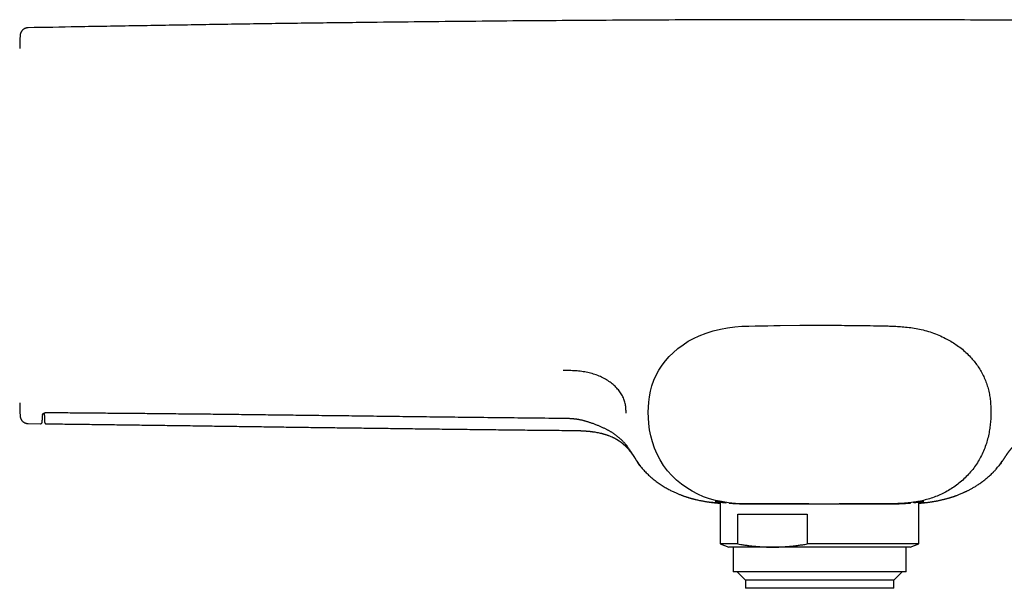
# Model space of a CAD drawing. Header units: millimetres. Extents: x 8 to 811, y 12 to 394.
# Tile 8 of 22: x 319 to 438, y 322 to 391. Entities that reach past the tile are written whole.
import ezdxf

# ---------------------------------------------------------------- set-up
doc = ezdxf.new("R2010")
doc.units = ezdxf.units.MM

msp = doc.modelspace()

# ---------------------------------------------------------------- linework, layer by layer
at = {"color": 7, "linetype": 'Continuous', "lineweight": 30}
for p, q in [((319.81, 389.87), (319.81, 389.87)), ((321.56, 342.94), (321.55, 342.81)), ((321.76, 343.12), (321.78, 342.63)), ((319.82, 341.84), (321.31, 341.82)), ((319.82, 341.84), (319.82, 341.84)), ((321.31, 341.82), (321.31, 341.82)), ((321.85, 342.65), (321.85, 342.77)), ((322.01, 341.81), (322.01, 341.81)), ((438.03, 337.28), (438.03, 337.28)), ((403.81, 332.32), (403.81, 327.23)), ((404.9, 332.2), (404.93, 332.19)), ((426.87, 332.2), (426.93, 332.21)), ((427.91, 327.23), (427.91, 332.32)), ((405.94, 330.85), (414.34, 330.85)), ((405.94, 327.23), (405.94, 330.85)), ((414.34, 330.85), (414.34, 327.23)), ((403.81, 327.23), (404.86, 326.85)), ((405.94, 327.23), (403.81, 327.23)), ((410.14, 326.85), (404.86, 326.85)), ((405.36, 326.85), (405.36, 323.85)), ((426.86, 326.85), (410.14, 326.85)), ((427.91, 327.23), (414.34, 327.23)), ((426.36, 323.85), (426.36, 326.85)), ((426.86, 326.85), (427.91, 327.23)), ((426.36, 323.85), (405.36, 323.85)), ((405.86, 323.85), (406.86, 322.85)), ((424.86, 322.85), (425.86, 323.85)), ((406.86, 322.85), (406.86, 321.85)), ((424.86, 322.85), (406.86, 322.85)), ((424.86, 321.85), (424.86, 322.85)), ((424.86, 321.85), (406.86, 321.85))]:
    msp.add_line(p, q, dxfattribs=at)
at = {"color": 7, "linetype": 'Continuous', "lineweight": 30, "flags": 128}
msp.add_lwpolyline([(414.56, 332.1), (413.55, 332.1), (411.46, 332.11), (409.39, 332.1), (408.69, 332.1), (407.97, 332.1), (407.23, 332.11), (406.47, 332.12), (405.67, 332.16), (404.82, 332.24), (403.94, 332.37), (403.22, 332.52), (402.5, 332.72), (401.79, 332.97), (401.08, 333.27), (400.4, 333.63), (399.73, 334.03), (399.1, 334.48), (398.5, 334.98), (397.93, 335.53), (397.41, 336.12), (396.93, 336.76), (396.51, 337.43), (396.13, 338.14), (395.82, 338.87), (395.57, 339.61), (395.37, 340.35), (395.23, 341.1), (395.14, 341.83), (395.09, 342.54), (395.07, 343.23), (395.08, 343.82), (395.12, 344.44), (395.2, 345.09), (395.33, 345.76), (395.51, 346.43), (395.75, 347.09), (396.03, 347.73), (396.36, 348.34), (396.74, 348.92), (397.15, 349.46), (397.59, 349.97), (398.07, 350.44), (398.67, 350.95), (399.29, 351.41), (399.92, 351.82), (400.57, 352.17), (401.23, 352.49), (402.08, 352.83), (402.94, 353.1), (403.82, 353.31), (404.67, 353.46), (405.57, 353.57), (406.44, 353.64), (407.26, 353.67), (408.05, 353.69), (408.81, 353.71), (409.57, 353.72), (410.32, 353.73), (411.08, 353.74), (413.47, 353.77), (415.86, 353.77), (415.86, 353.77)], dxfattribs=at)
at = {"color": 7, "linetype": 'Continuous', "lineweight": 30}
for start, end in [(178.34928, 178.45961), (181.54039, 181.65019)]:
    msp.add_arc((1118.5, 365.85), 800, start, end, dxfattribs=at)
for points, knots in [([(511.91, 389.87), (509.7, 389.91), (504.9, 390), (497.51, 390.13), (489.73, 390.25), (481.96, 390.36), (474.18, 390.47), (466.4, 390.56), (459.18, 390.63), (452.52, 390.69), (446.41, 390.74), (440.3, 390.78), (434.19, 390.81), (428.08, 390.83), (421.97, 390.85), (415.86, 390.85), (409.76, 390.85), (403.66, 390.83), (397.57, 390.81), (391.47, 390.78), (385.41, 390.74), (379.39, 390.7), (373.4, 390.64), (367.41, 390.58), (361.04, 390.51), (354.3, 390.43), (347.17, 390.33), (340.04, 390.22), (332.91, 390.1), (326.17, 389.99), (321.8, 389.9), (319.81, 389.87)], [0, 0, 0, 0, 0.0344797, 0.0749634, 0.1154466, 0.1559292, 0.1964112, 0.2368927, 0.2773736, 0.3091796, 0.3409853, 0.3727907, 0.4045958, 0.4364007, 0.4682054, 0.50001, 0.5317451, 0.5634804, 0.5952159, 0.6269516, 0.6586876, 0.6898572, 0.7210271, 0.7521974, 0.7833679, 0.8204762, 0.8575849, 0.8946941, 0.9318037, 0.9689139, 1, 1, 1, 1]), ([(319.81, 389.87), (319.81, 389.87), (319.79, 389.87), (319.75, 389.86), (319.69, 389.86), (319.64, 389.85), (319.59, 389.84), (319.54, 389.82), (319.49, 389.81), (319.44, 389.79), (319.39, 389.77), (319.35, 389.74), (319.3, 389.72), (319.26, 389.69), (319.22, 389.66), (319.18, 389.63), (319.14, 389.6), (319.11, 389.56), (319.08, 389.53), (319.05, 389.49), (319.02, 389.45), (318.99, 389.41), (318.97, 389.37), (318.94, 389.33), (318.92, 389.29), (318.91, 389.25), (318.89, 389.21), (318.88, 389.17), (318.87, 389.13), (318.86, 389.09), (318.85, 389.05), (318.84, 389.02), (318.84, 388.99), (318.83, 388.96), (318.83, 388.93), (318.83, 388.91), (318.83, 388.9), (318.83, 388.9), (318.83, 388.9)], [0, 0, 0, 0, 0.00878, 0.044003, 0.079024, 0.113845, 0.148468, 0.182894, 0.217121, 0.251147, 0.284971, 0.318587, 0.35199, 0.385173, 0.418128, 0.450845, 0.483311, 0.515514, 0.547435, 0.579056, 0.610353, 0.641298, 0.671859, 0.701996, 0.731662, 0.7608, 0.78934, 0.817195, 0.844259, 0.870395, 0.895431, 0.919138, 0.941204, 0.961141, 0.977973, 0.990118, 0.997981, 1, 1, 1, 1]), ([(415.86, 353.77), (415.96, 353.77), (417.1, 353.77), (419.28, 353.76), (421.6, 353.73), (423.11, 353.71), (423.82, 353.69), (424.55, 353.67), (425.31, 353.64), (426.1, 353.58), (426.93, 353.49), (427.78, 353.35), (428.64, 353.15), (429.49, 352.89), (430.33, 352.57), (431.1, 352.21), (431.79, 351.83), (432.42, 351.43), (433.04, 350.98), (433.63, 350.47), (434.15, 349.95), (434.61, 349.41), (435.02, 348.87), (435.39, 348.3), (435.71, 347.69), (435.99, 347.07), (436.22, 346.42), (436.4, 345.76), (436.53, 345.09), (436.6, 344.45), (436.64, 343.84), (436.65, 343.26), (436.64, 342.64), (436.6, 341.98), (436.52, 341.26), (436.39, 340.53), (436.21, 339.79), (435.98, 339.05), (435.68, 338.31), (435.32, 337.6), (434.91, 336.92), (434.45, 336.28), (433.93, 335.68), (433.38, 335.12), (432.78, 334.6), (432.15, 334.13), (431.5, 333.72), (430.82, 333.35), (430.12, 333.04), (429.4, 332.77), (428.67, 332.56), (427.95, 332.4), (427.19, 332.27), (426.4, 332.18), (425.57, 332.13), (424.78, 332.11), (424.03, 332.1), (423.09, 332.1), (421.94, 332.1), (420.24, 332.1), (419, 332.1), (418.22, 332.1)], [0, 0, 0, 0, 0.0057404, 0.0664165, 0.1269994, 0.1406765, 0.1544318, 0.1685161, 0.1832069, 0.1986493, 0.2148949, 0.2317086, 0.2487452, 0.2660203, 0.2834943, 0.3011159, 0.3153227, 0.3297716, 0.344595, 0.3596575, 0.3748503, 0.3876894, 0.4008248, 0.4141669, 0.4274579, 0.4407038, 0.4539914, 0.4674386, 0.4807302, 0.4931824, 0.5050345, 0.5163955, 0.5271811, 0.5408892, 0.5548037, 0.5692228, 0.5839708, 0.5992211, 0.6146524, 0.6300843, 0.6454826, 0.66084, 0.6761779, 0.691508, 0.7067901, 0.721967, 0.7370291, 0.7520124, 0.7669395, 0.7817984, 0.796533, 0.8108983, 0.8247234, 0.8414444, 0.8574967, 0.8728004, 0.8873368, 0.9011748, 0.9277815, 0.9545146, 1, 1, 1, 1]), ([(392.39, 343.1), (392.38, 343.28), (392.36, 343.63), (392.3, 344.16), (392.16, 344.69), (391.94, 345.2), (391.64, 345.69), (391.26, 346.15), (390.82, 346.58), (390.3, 346.97), (389.73, 347.32), (389.1, 347.62), (388.43, 347.86), (387.72, 348.04), (386.99, 348.17), (386.24, 348.24), (385.49, 348.27), (384.98, 348.27), (384.73, 348.27)], [0, 0, 0, 0, 0.062527, 0.125038, 0.187546, 0.250024, 0.312504, 0.375007, 0.437508, 0.500002, 0.5625, 0.624983, 0.687473, 0.749958, 0.812431, 0.874954, 0.93746, 1, 1, 1, 1]), ([(321.56, 342.93), (321.56, 342.93), (321.56, 342.94), (321.56, 342.94), (321.56, 342.95), (321.56, 342.95), (321.57, 342.96), (321.57, 342.97), (321.58, 342.99), (321.59, 343), (321.6, 343.01), (321.61, 343.02), (321.62, 343.03), (321.64, 343.05), (321.66, 343.06), (321.68, 343.08), (321.7, 343.09), (321.72, 343.1), (321.74, 343.11), (321.77, 343.12), (321.79, 343.14), (321.82, 343.15), (321.84, 343.15), (321.87, 343.16), (321.89, 343.17), (321.91, 343.17), (321.94, 343.18), (321.96, 343.18), (321.99, 343.18), (322.01, 343.18), (322.03, 343.18), (322.05, 343.18), (322.06, 343.18)], [0, 0, 0, 0, 0.0235728, 0.088499, 0.1444402, 0.1957523, 0.2442414, 0.2955803, 0.3449926, 0.3731661, 0.4102873, 0.4461205, 0.4979849, 0.5432737, 0.5841217, 0.6217276, 0.656895, 0.6901879, 0.7253651, 0.7589422, 0.7911268, 0.8188855, 0.8436303, 0.8658721, 0.8860994, 0.9047112, 0.9220534, 0.9402401, 0.9573838, 0.9712601, 0.9859445, 1, 1, 1, 1]), ([(322.06, 343.18), (322.47, 343.18), (323.61, 343.17), (325.44, 343.16), (327.6, 343.14), (329.78, 343.12), (332.01, 343.1), (334.28, 343.08), (336.59, 343.06), (338.95, 343.03), (341.36, 343.01), (343.83, 342.98), (346.36, 342.95), (348.96, 342.92), (351.64, 342.89), (354.41, 342.85), (357.27, 342.82), (360.23, 342.78), (363.31, 342.74), (366.53, 342.7), (369.88, 342.66), (373.36, 342.62), (376.97, 342.58), (380.66, 342.54), (383.3, 342.51), (384.7, 342.49), (384.85, 342.49)], [0, 0, 0, 0, 0.01988, 0.054187, 0.087861, 0.122768, 0.158262, 0.19439, 0.231193, 0.268711, 0.307082, 0.346381, 0.386691, 0.428106, 0.470733, 0.514696, 0.560132, 0.607287, 0.656329, 0.707436, 0.760753, 0.816319, 0.873954, 0.933121, 0.992786, 1, 1, 1, 1]), ([(318.83, 342.81), (318.83, 342.81), (318.83, 342.81), (318.83, 342.79), (318.83, 342.77), (318.84, 342.74), (318.84, 342.69), (318.85, 342.65), (318.86, 342.6), (318.87, 342.56), (318.89, 342.51), (318.9, 342.47), (318.92, 342.42), (318.94, 342.38), (318.97, 342.34), (318.99, 342.29), (319.02, 342.25), (319.05, 342.21), (319.08, 342.17), (319.12, 342.14), (319.15, 342.1), (319.19, 342.07), (319.23, 342.04), (319.27, 342.01), (319.32, 341.98), (319.36, 341.96), (319.41, 341.93), (319.46, 341.91), (319.51, 341.89), (319.57, 341.88), (319.62, 341.86), (319.67, 341.85), (319.73, 341.85), (319.78, 341.84), (319.81, 341.84), (319.82, 341.84)], [0, 0, 0, 0, 0.003046, 0.012345, 0.026964, 0.04664, 0.077046, 0.110964, 0.139938, 0.16884, 0.199162, 0.230302, 0.261999, 0.294082, 0.326439, 0.358996, 0.391706, 0.424531, 0.457448, 0.490439, 0.523488, 0.556586, 0.589725, 0.622898, 0.656099, 0.689325, 0.722573, 0.759574, 0.796401, 0.832953, 0.869247, 0.905295, 0.941112, 0.976707, 1, 1, 1, 1]), ([(321.31, 341.82), (321.31, 341.82), (321.33, 341.82), (321.34, 341.82), (321.37, 341.83), (321.39, 341.84), (321.41, 341.85), (321.43, 341.86), (321.44, 341.87), (321.45, 341.88), (321.46, 341.89), (321.47, 341.9), (321.48, 341.91), (321.49, 341.92), (321.49, 341.93), (321.5, 341.94), (321.5, 341.95), (321.5, 341.96), (321.51, 341.97), (321.51, 341.98), (321.51, 341.99), (321.51, 342), (321.52, 342.01), (321.52, 342.03), (321.52, 342.05), (321.52, 342.07), (321.53, 342.1), (321.53, 342.12), (321.53, 342.16), (321.53, 342.19), (321.53, 342.22), (321.54, 342.26), (321.54, 342.3), (321.54, 342.35), (321.54, 342.39), (321.54, 342.44), (321.54, 342.5), (321.55, 342.55), (321.55, 342.61), (321.55, 342.67), (321.55, 342.73), (321.55, 342.78), (321.55, 342.8), (321.55, 342.8)], [0, 0, 0, 0, 0.002226, 0.006984, 0.011661, 0.016268, 0.020819, 0.025334, 0.029839, 0.034372, 0.038994, 0.043787, 0.048853, 0.054314, 0.060316, 0.067034, 0.074685, 0.083547, 0.093987, 0.106519, 0.1219, 0.141344, 0.16709, 0.204429, 0.257866, 0.303773, 0.347746, 0.394404, 0.439502, 0.483756, 0.527512, 0.570947, 0.614154, 0.657185, 0.70007, 0.742824, 0.785453, 0.827959, 0.870338, 0.912585, 0.954692, 0.996653, 1, 1, 1, 1]), ([(321.78, 342.62), (321.78, 342.6), (321.78, 342.5), (321.79, 342.37), (321.79, 342.25), (321.8, 342.2), (321.8, 342.16), (321.8, 342.13), (321.8, 342.1), (321.8, 342.08), (321.8, 342.05), (321.81, 342.03), (321.81, 342.01), (321.81, 342), (321.81, 341.98), (321.81, 341.97), (321.82, 341.96), (321.82, 341.95), (321.82, 341.95), (321.83, 341.94), (321.83, 341.92), (321.84, 341.91), (321.85, 341.9), (321.85, 341.89), (321.86, 341.88), (321.87, 341.87), (321.89, 341.86), (321.9, 341.85), (321.92, 341.83), (321.94, 341.83), (321.96, 341.82), (321.99, 341.81), (322, 341.81), (322.01, 341.81)], [0, 0, 0, 0, 0.06434, 0.365571, 0.457359, 0.509373, 0.55732, 0.601114, 0.642789, 0.680758, 0.72057, 0.767676, 0.819425, 0.855132, 0.876489, 0.892913, 0.906503, 0.91767, 0.927013, 0.934974, 0.941886, 0.948003, 0.953529, 0.958627, 0.963431, 0.968051, 0.972573, 0.977056, 0.981534, 0.986018, 0.990999, 0.995925, 1, 1, 1, 1]), ([(322.01, 341.81), (322.58, 341.81), (323.88, 341.79), (325.91, 341.77), (328.09, 341.74), (330.29, 341.71), (332.5, 341.68), (334.72, 341.65), (336.96, 341.62), (339.23, 341.59), (341.56, 341.56), (343.93, 341.52), (346.32, 341.49), (348.72, 341.46), (351.13, 341.42), (353.51, 341.39), (355.88, 341.36), (358.21, 341.33), (360.56, 341.3), (362.91, 341.27), (365.28, 341.24), (367.66, 341.21), (370.05, 341.18), (372.49, 341.15), (374.99, 341.12), (377.53, 341.09), (380.08, 341.06), (382.64, 341.04), (384.44, 341.02), (385.38, 341.01), (385.46, 341.01)], [0, 0, 0, 0, 0.027069, 0.061368, 0.095843, 0.130493, 0.165319, 0.200321, 0.235497, 0.27085, 0.308074, 0.345491, 0.3831, 0.420903, 0.458897, 0.497085, 0.533716, 0.570523, 0.607506, 0.644664, 0.681997, 0.719506, 0.757191, 0.795051, 0.834902, 0.874946, 0.915183, 0.955612, 0.996234, 1, 1, 1, 1]), ([(384.85, 342.49), (384.88, 342.49), (384.97, 342.49), (385.12, 342.49), (385.3, 342.48), (385.46, 342.48), (385.6, 342.47), (385.74, 342.46), (385.86, 342.45), (385.99, 342.44), (386.11, 342.43), (386.23, 342.42), (386.35, 342.4), (386.47, 342.38), (386.59, 342.36), (386.71, 342.34), (386.83, 342.31), (386.96, 342.29), (387.08, 342.26), (387.21, 342.22), (387.34, 342.19), (387.48, 342.15), (387.62, 342.11), (387.76, 342.06), (387.91, 342.01), (388.07, 341.96), (388.24, 341.9), (388.42, 341.84), (388.59, 341.77), (388.77, 341.7), (388.95, 341.63), (389.12, 341.56), (389.29, 341.48), (389.45, 341.41), (389.6, 341.34), (389.75, 341.27), (389.9, 341.2), (390.04, 341.13), (390.17, 341.06), (390.29, 340.99), (390.4, 340.93), (390.52, 340.86), (390.64, 340.78), (390.75, 340.71), (390.86, 340.64), (390.97, 340.56), (391.08, 340.49), (391.18, 340.41), (391.28, 340.33), (391.38, 340.25), (391.48, 340.17), (391.58, 340.08), (391.68, 340), (391.77, 339.91), (391.86, 339.82), (391.95, 339.73), (392.04, 339.64), (392.13, 339.54), (392.21, 339.45), (392.3, 339.34), (392.38, 339.25), (392.45, 339.16), (392.52, 339.07), (392.6, 338.96), (392.68, 338.85), (392.76, 338.73), (392.84, 338.62), (392.93, 338.49), (393.03, 338.34), (393.13, 338.17), (393.26, 337.96), (393.39, 337.75), (393.51, 337.56), (393.6, 337.43), (393.65, 337.34), (393.68, 337.31)], [0, 0, 0, 0, 0.005279, 0.022653, 0.036943, 0.049794, 0.061635, 0.072662, 0.083023, 0.092725, 0.102954, 0.112978, 0.123035, 0.133135, 0.143287, 0.153507, 0.163857, 0.174452, 0.18531, 0.196467, 0.207958, 0.21983, 0.232133, 0.244931, 0.258307, 0.272431, 0.288347, 0.304476, 0.320831, 0.33741, 0.354208, 0.371221, 0.38623, 0.402097, 0.417387, 0.432168, 0.446505, 0.460456, 0.474068, 0.485845, 0.498273, 0.510809, 0.523388, 0.53598, 0.54855, 0.561065, 0.573495, 0.585814, 0.59801, 0.610479, 0.623159, 0.635844, 0.648541, 0.661258, 0.674002, 0.686782, 0.699605, 0.71249, 0.725793, 0.739609, 0.754048, 0.764832, 0.775492, 0.789865, 0.806393, 0.820137, 0.833647, 0.850965, 0.869743, 0.89083, 0.915667, 0.948399, 0.96787, 0.986535, 1, 1, 1, 1]), ([(385.44, 341.01), (385.5, 341.01), (385.6, 341), (385.75, 341), (385.89, 341), (386.01, 341), (386.13, 341), (386.24, 341), (386.34, 340.99), (386.42, 340.99), (386.49, 340.99), (386.55, 340.99), (386.61, 340.99), (386.67, 340.98), (386.71, 340.98), (386.75, 340.98), (386.77, 340.98), (386.78, 340.98), (386.8, 340.98), (386.82, 340.98), (386.85, 340.98), (386.89, 340.98), (386.94, 340.97), (386.98, 340.97), (387.03, 340.97), (387.07, 340.97), (387.11, 340.97), (387.17, 340.96), (387.25, 340.96), (387.34, 340.95), (387.42, 340.95), (387.48, 340.94), (387.53, 340.94), (387.58, 340.93), (387.63, 340.93), (387.67, 340.93), (387.71, 340.92), (387.73, 340.92), (387.75, 340.92), (387.77, 340.92), (387.79, 340.92), (387.82, 340.91), (387.86, 340.91), (387.91, 340.9), (387.97, 340.9), (388.04, 340.89), (388.12, 340.88), (388.2, 340.87), (388.28, 340.86), (388.36, 340.85), (388.51, 340.83), (388.71, 340.8), (388.97, 340.75), (389.18, 340.71), (389.31, 340.67), (389.39, 340.66), (389.46, 340.64), (389.52, 340.62), (389.58, 340.61), (389.63, 340.59), (389.67, 340.58), (389.71, 340.57), (389.73, 340.56), (389.75, 340.56), (389.77, 340.55), (389.79, 340.55), (389.82, 340.54), (389.87, 340.52), (389.94, 340.5), (390.02, 340.48), (390.1, 340.45), (390.18, 340.42), (390.29, 340.38), (390.45, 340.32), (390.6, 340.25), (390.71, 340.2), (390.78, 340.17), (390.85, 340.14), (390.9, 340.11), (390.94, 340.09), (390.97, 340.08), (391, 340.06), (391.04, 340.04), (391.08, 340.02), (391.13, 339.99), (391.18, 339.96), (391.24, 339.93), (391.29, 339.9), (391.33, 339.87), (391.37, 339.85), (391.4, 339.83), (391.42, 339.81), (391.44, 339.8), (391.47, 339.79), (391.49, 339.77), (391.53, 339.74), (391.57, 339.72), (391.61, 339.68), (391.66, 339.65), (391.7, 339.62), (391.75, 339.59), (391.8, 339.55), (391.86, 339.5), (391.9, 339.47), (391.93, 339.45), (391.95, 339.43), (391.98, 339.41), (392.01, 339.38), (392.04, 339.35), (392.07, 339.32), (392.1, 339.3), (392.12, 339.28), (392.14, 339.26), (392.17, 339.24), (392.2, 339.21), (392.23, 339.19), (392.25, 339.16), (392.28, 339.14), (392.3, 339.11), (392.33, 339.09), (392.36, 339.06), (392.38, 339.03), (392.41, 339), (392.44, 338.98), (392.46, 338.95), (392.49, 338.92), (392.51, 338.9), (392.53, 338.88), (392.55, 338.85), (392.58, 338.82), (392.61, 338.78), (392.65, 338.74), (392.68, 338.7), (392.71, 338.67), (392.73, 338.64), (392.75, 338.61), (392.77, 338.59), (392.79, 338.56), (392.81, 338.54), (392.83, 338.52), (392.85, 338.49), (392.87, 338.47), (392.89, 338.44), (392.92, 338.4), (392.95, 338.36), (392.98, 338.32), (393.01, 338.28), (393.04, 338.24), (393.05, 338.22), (393.06, 338.2), (393.07, 338.19), (393.08, 338.17), (393.1, 338.15), (393.11, 338.13), (393.13, 338.11), (393.15, 338.08), (393.17, 338.05), (393.19, 338.02), (393.21, 337.99), (393.22, 337.97), (393.23, 337.96), (393.24, 337.94), (393.26, 337.92), (393.28, 337.89), (393.3, 337.86), (393.32, 337.83), (393.34, 337.79), (393.37, 337.76), (393.39, 337.73), (393.4, 337.7), (393.42, 337.68), (393.43, 337.67), (393.44, 337.65), (393.45, 337.63), (393.47, 337.61), (393.49, 337.58), (393.51, 337.54), (393.54, 337.49), (393.58, 337.43), (393.63, 337.36), (393.68, 337.29), (393.71, 337.24), (393.73, 337.21)], [0, 0, 0, 0, 0.015363, 0.029764, 0.043201, 0.055672, 0.067175, 0.077711, 0.087278, 0.094854, 0.101687, 0.107778, 0.113125, 0.11888, 0.12342, 0.126746, 0.128858, 0.12984, 0.13134, 0.133549, 0.136466, 0.140172, 0.144604, 0.149214, 0.153692, 0.158039, 0.162255, 0.166341, 0.175371, 0.184139, 0.193578, 0.198271, 0.203119, 0.208123, 0.213113, 0.217337, 0.220885, 0.223473, 0.225102, 0.226465, 0.228241, 0.230432, 0.23471, 0.240011, 0.246334, 0.252844, 0.260167, 0.268202, 0.276335, 0.284469, 0.292604, 0.318485, 0.344431, 0.370482, 0.378322, 0.386057, 0.393115, 0.39942, 0.404972, 0.410196, 0.41451, 0.417914, 0.420405, 0.421659, 0.423478, 0.425969, 0.429133, 0.432969, 0.441007, 0.449168, 0.457342, 0.465528, 0.473727, 0.494187, 0.514293, 0.522086, 0.529772, 0.536757, 0.542859, 0.546342, 0.549461, 0.552834, 0.556901, 0.561661, 0.567115, 0.573264, 0.580082, 0.585862, 0.59083, 0.594985, 0.598327, 0.600857, 0.602766, 0.605261, 0.608555, 0.612649, 0.617547, 0.623146, 0.628608, 0.633749, 0.63857, 0.646573, 0.653514, 0.659533, 0.662138, 0.664949, 0.668483, 0.672745, 0.677585, 0.681871, 0.6855, 0.688469, 0.691155, 0.69494, 0.699395, 0.703957, 0.708109, 0.71185, 0.715425, 0.720232, 0.7252, 0.729793, 0.734126, 0.738962, 0.744176, 0.748385, 0.751909, 0.755772, 0.760171, 0.765137, 0.772475, 0.779106, 0.785025, 0.79036, 0.795251, 0.79863, 0.80278, 0.807038, 0.81106, 0.814847, 0.818397, 0.821724, 0.827209, 0.832249, 0.839112, 0.846723, 0.853196, 0.858568, 0.86306, 0.864454, 0.866067, 0.868417, 0.871513, 0.875278, 0.878967, 0.882389, 0.887972, 0.892657, 0.896531, 0.899041, 0.901159, 0.903327, 0.906417, 0.910453, 0.914861, 0.918925, 0.924677, 0.929551, 0.933627, 0.937098, 0.939975, 0.941253, 0.943192, 0.945809, 0.949104, 0.953078, 0.957731, 0.964214, 0.971679, 0.980129, 0.989567, 1, 1, 1, 1]), ([(437.99, 337.21), (438.01, 337.24), (438.04, 337.29), (438.09, 337.37), (438.14, 337.43), (438.18, 337.49), (438.21, 337.53), (438.23, 337.57), (438.25, 337.6), (438.27, 337.63), (438.31, 337.69), (438.36, 337.76), (438.41, 337.84), (438.46, 337.91), (438.5, 337.98), (438.54, 338.03), (438.57, 338.08), (438.59, 338.1), (438.6, 338.13), (438.62, 338.15), (438.64, 338.17), (438.65, 338.2), (438.67, 338.22), (438.69, 338.24), (438.7, 338.27), (438.72, 338.29), (438.74, 338.32), (438.76, 338.34), (438.77, 338.36), (438.78, 338.37), (438.79, 338.39), (438.8, 338.4), (438.81, 338.42), (438.83, 338.44), (438.85, 338.46), (438.87, 338.48), (438.88, 338.51), (438.9, 338.53), (438.92, 338.56), (438.94, 338.58), (438.96, 338.6), (438.97, 338.62), (438.98, 338.63), (439, 338.65), (439.01, 338.67), (439.03, 338.69), (439.05, 338.72), (439.07, 338.74), (439.09, 338.76), (439.11, 338.78), (439.12, 338.8), (439.14, 338.81), (439.15, 338.83), (439.16, 338.84), (439.17, 338.85), (439.19, 338.87), (439.22, 338.91), (439.26, 338.95), (439.3, 338.99), (439.35, 339.04), (439.39, 339.08), (439.44, 339.13), (439.48, 339.17), (439.53, 339.22), (439.57, 339.25), (439.6, 339.29), (439.64, 339.32), (439.68, 339.36), (439.73, 339.4), (439.78, 339.44), (439.84, 339.48), (439.9, 339.53), (439.96, 339.58), (440.02, 339.62), (440.08, 339.66), (440.13, 339.7), (440.18, 339.74), (440.23, 339.77), (440.28, 339.8), (440.33, 339.83), (440.38, 339.87), (440.44, 339.9), (440.48, 339.93), (440.53, 339.95), (440.57, 339.98), (440.62, 340.01), (440.67, 340.03), (440.71, 340.06), (440.75, 340.07), (440.78, 340.09), (440.8, 340.1), (440.81, 340.11), (440.83, 340.11), (440.84, 340.12), (440.87, 340.14), (440.91, 340.15), (440.95, 340.18), (441.01, 340.2), (441.08, 340.23), (441.15, 340.26), (441.22, 340.3), (441.31, 340.33), (441.42, 340.37), (441.54, 340.42), (441.65, 340.46), (441.74, 340.49), (441.81, 340.51), (441.88, 340.53), (441.94, 340.55), (441.99, 340.56), (442.04, 340.58), (442.09, 340.59), (442.15, 340.61), (442.23, 340.63), (442.32, 340.65), (442.41, 340.68), (442.52, 340.7), (442.63, 340.72), (442.73, 340.74), (442.82, 340.76), (442.92, 340.78), (443.03, 340.8), (443.14, 340.82), (443.24, 340.83), (443.35, 340.85), (443.46, 340.86), (443.56, 340.88), (443.65, 340.89), (443.73, 340.9), (443.79, 340.9), (443.85, 340.91), (443.9, 340.91), (443.93, 340.92), (443.95, 340.92), (443.97, 340.92), (443.98, 340.92), (444, 340.92), (444.03, 340.93), (444.07, 340.93), (444.14, 340.93), (444.22, 340.94), (444.32, 340.95), (444.4, 340.95), (444.48, 340.96), (444.54, 340.96), (444.6, 340.97), (444.64, 340.97), (444.68, 340.97), (444.71, 340.97), (444.75, 340.97), (444.8, 340.97), (444.85, 340.98), (444.91, 340.98), (444.99, 340.98), (445.08, 340.99), (445.18, 340.99), (445.29, 340.99), (445.4, 340.99), (445.53, 341), (445.66, 341), (445.8, 341), (445.95, 341), (446.11, 341), (446.22, 341.01), (446.27, 341.01)], [0, 0, 0, 0, 0.010697, 0.020246, 0.028653, 0.035924, 0.04206, 0.046308, 0.049771, 0.05245, 0.059235, 0.072248, 0.083741, 0.09287, 0.101414, 0.112266, 0.116617, 0.120686, 0.124493, 0.128064, 0.131398, 0.134805, 0.138228, 0.142307, 0.146395, 0.150297, 0.154012, 0.15754, 0.160297, 0.162738, 0.164861, 0.166729, 0.169186, 0.172441, 0.176439, 0.180414, 0.184191, 0.188429, 0.192388, 0.19602, 0.19914, 0.201733, 0.203925, 0.206473, 0.209896, 0.213999, 0.217963, 0.221698, 0.225205, 0.228483, 0.23128, 0.233822, 0.236097, 0.238104, 0.239913, 0.242249, 0.249936, 0.25646, 0.264289, 0.272366, 0.279734, 0.287117, 0.294636, 0.301921, 0.307463, 0.312484, 0.317832, 0.323579, 0.329786, 0.336463, 0.344067, 0.351985, 0.359314, 0.366949, 0.373857, 0.380291, 0.386305, 0.391909, 0.397299, 0.403123, 0.409411, 0.416491, 0.42096, 0.425739, 0.430825, 0.436221, 0.441759, 0.446585, 0.450578, 0.453507, 0.455736, 0.457268, 0.458724, 0.460577, 0.462827, 0.467117, 0.472369, 0.478583, 0.485759, 0.493571, 0.501241, 0.508736, 0.52202, 0.534708, 0.546802, 0.555512, 0.563185, 0.569772, 0.575299, 0.580432, 0.585479, 0.590441, 0.596805, 0.604299, 0.61292, 0.62267, 0.633546, 0.645546, 0.654261, 0.663484, 0.673217, 0.683459, 0.69421, 0.705266, 0.715639, 0.726382, 0.73609, 0.744762, 0.7524, 0.759003, 0.764572, 0.769108, 0.77261, 0.774309, 0.775585, 0.776616, 0.778551, 0.781592, 0.785742, 0.790988, 0.800983, 0.810344, 0.819076, 0.826005, 0.832297, 0.837911, 0.842847, 0.845761, 0.848677, 0.852331, 0.856755, 0.86195, 0.867918, 0.87552, 0.884093, 0.893637, 0.904154, 0.915644, 0.928109, 0.940754, 0.954266, 0.968644, 0.983889, 1, 1, 1, 1]), ([(393.69, 337.28), (393.74, 337.19), (393.86, 337.02), (394.04, 336.77), (394.24, 336.53), (394.43, 336.29), (394.57, 336.15), (394.63, 336.07)], [0, 0, 0, 0, 0.204113, 0.408318, 0.61252, 0.816628, 1, 1, 1, 1]), ([(394.14, 336.65), (394.11, 336.69), (394.02, 336.8), (393.88, 336.98), (393.77, 337.14), (393.72, 337.21)], [0, 0, 0, 0, 0.1969272, 0.5985802, 1, 1, 1, 1]), ([(436.95, 335.96), (436.96, 335.97), (437.05, 336.06), (437.19, 336.21), (437.38, 336.43), (437.55, 336.64), (437.72, 336.85), (437.88, 337.06), (437.97, 337.21), (438.02, 337.28)], [0, 0, 0, 0, 0.023327, 0.208473, 0.366725, 0.525054, 0.683411, 0.841745, 1, 1, 1, 1]), ([(437.99, 337.22), (437.93, 337.13), (437.81, 336.96), (437.66, 336.77), (437.57, 336.67), (437.55, 336.64)], [0, 0, 0, 0, 0.4366853, 0.8735777, 1, 1, 1, 1]), ([(394.63, 336.07), (394.7, 336.01), (394.82, 335.88), (395.01, 335.69), (395.2, 335.51), (395.39, 335.34), (395.58, 335.17), (395.8, 335), (396.02, 334.82), (396.27, 334.64), (396.51, 334.47), (396.76, 334.32), (396.99, 334.17), (397.23, 334.03), (397.45, 333.91), (397.67, 333.79), (397.88, 333.68), (398.08, 333.59), (398.26, 333.5), (398.44, 333.42), (398.61, 333.35), (398.78, 333.28), (398.93, 333.22), (399.07, 333.16), (399.2, 333.11), (399.33, 333.07), (399.44, 333.03), (399.56, 332.99), (399.68, 332.95), (399.8, 332.91), (399.9, 332.88), (400, 332.85), (400.08, 332.82), (400.14, 332.81), (400.19, 332.79), (400.22, 332.78), (400.26, 332.77), (400.31, 332.76), (400.36, 332.74), (400.43, 332.72), (400.51, 332.7), (400.59, 332.68), (400.67, 332.66), (400.75, 332.64), (400.88, 332.61), (401.06, 332.57), (401.26, 332.53), (401.45, 332.49), (401.61, 332.46), (401.78, 332.43), (401.94, 332.4), (402.09, 332.37), (402.22, 332.35), (402.35, 332.33), (402.47, 332.32), (402.59, 332.3), (402.7, 332.29), (402.81, 332.27), (402.91, 332.26), (403, 332.25), (403.07, 332.24), (403.12, 332.24), (403.15, 332.23), (403.19, 332.23), (403.22, 332.23), (403.25, 332.22), (403.27, 332.22), (403.28, 332.22), (403.29, 332.22), (403.3, 332.22), (403.31, 332.22), (403.32, 332.22), (403.34, 332.22), (403.37, 332.21), (403.42, 332.21), (403.48, 332.2), (403.55, 332.2), (403.62, 332.19), (403.71, 332.18), (403.77, 332.18), (403.8, 332.18), (403.81, 332.18)], [0, 0, 0, 0, 0.024783, 0.049884, 0.074545, 0.098765, 0.122541, 0.145875, 0.174934, 0.203282, 0.230926, 0.257867, 0.28411, 0.309188, 0.333351, 0.356537, 0.378743, 0.398938, 0.418248, 0.436672, 0.454211, 0.47087, 0.486651, 0.50073, 0.514036, 0.526573, 0.538347, 0.549391, 0.5623, 0.574225, 0.585166, 0.595123, 0.603071, 0.610503, 0.613471, 0.616788, 0.62075, 0.625357, 0.631612, 0.638763, 0.646731, 0.654878, 0.663067, 0.671299, 0.679573, 0.702544, 0.725838, 0.742673, 0.759674, 0.776688, 0.793615, 0.810491, 0.824542, 0.838606, 0.852703, 0.866854, 0.88108, 0.895334, 0.907147, 0.91805, 0.928071, 0.931776, 0.935354, 0.938807, 0.94214, 0.945194, 0.947462, 0.948822, 0.949517, 0.950174, 0.951043, 0.952123, 0.953416, 0.957301, 0.962366, 0.967886, 0.974346, 0.981749, 0.990094, 0.997914, 1, 1, 1, 1]), ([(427.91, 332.17), (427.94, 332.18), (428, 332.18), (428.08, 332.19), (428.16, 332.2), (428.23, 332.2), (428.29, 332.21), (428.35, 332.21), (428.39, 332.22), (428.43, 332.22), (428.46, 332.22), (428.48, 332.23), (428.49, 332.23), (428.5, 332.23), (428.51, 332.23), (428.52, 332.23), (428.54, 332.23), (428.57, 332.23), (428.59, 332.24), (428.66, 332.25), (428.77, 332.26), (428.91, 332.27), (429.02, 332.29), (429.13, 332.3), (429.21, 332.31), (429.3, 332.33), (429.38, 332.34), (429.47, 332.35), (429.57, 332.37), (429.67, 332.39), (429.79, 332.41), (429.92, 332.43), (430.06, 332.45), (430.2, 332.48), (430.36, 332.51), (430.53, 332.55), (430.69, 332.59), (430.84, 332.62), (430.98, 332.66), (431.11, 332.69), (431.23, 332.72), (431.35, 332.76), (431.46, 332.79), (431.55, 332.81), (431.63, 332.83), (431.68, 332.85), (431.74, 332.87), (431.79, 332.88), (431.83, 332.9), (431.85, 332.9), (431.88, 332.91), (431.9, 332.92), (431.93, 332.93), (431.96, 332.94), (432.01, 332.95), (432.06, 332.97), (432.12, 332.99), (432.18, 333.01), (432.25, 333.03), (432.31, 333.06), (432.38, 333.08), (432.47, 333.11), (432.59, 333.16), (432.76, 333.22), (432.94, 333.3), (433.14, 333.38), (433.3, 333.45), (433.41, 333.5), (433.5, 333.54), (433.58, 333.58), (433.68, 333.62), (433.78, 333.68), (433.9, 333.74), (434.04, 333.81), (434.19, 333.89), (434.35, 333.97), (434.51, 334.07), (434.68, 334.17), (434.86, 334.28), (435.04, 334.39), (435.22, 334.51), (435.42, 334.65), (435.61, 334.79), (435.8, 334.93), (435.99, 335.08), (436.18, 335.24), (436.37, 335.4), (436.57, 335.58), (436.76, 335.77), (436.89, 335.9), (436.95, 335.96)], [0, 0, 0, 0, 0.008749, 0.017396, 0.025214, 0.032204, 0.038011, 0.04309, 0.047439, 0.05106, 0.054073, 0.05629, 0.057715, 0.058346, 0.059348, 0.060908, 0.063025, 0.06584, 0.069268, 0.073306, 0.090331, 0.106353, 0.121371, 0.132188, 0.142417, 0.15206, 0.161324, 0.171308, 0.182184, 0.193968, 0.20667, 0.220297, 0.234858, 0.250358, 0.2668, 0.284188, 0.302525, 0.317422, 0.331764, 0.345407, 0.358352, 0.370599, 0.382147, 0.392999, 0.399223, 0.405192, 0.410907, 0.41616, 0.420318, 0.423338, 0.425219, 0.42714, 0.430045, 0.433936, 0.438813, 0.444677, 0.450315, 0.456639, 0.463484, 0.470298, 0.477034, 0.483693, 0.49908, 0.514037, 0.53588, 0.556739, 0.576616, 0.585648, 0.594462, 0.603439, 0.613181, 0.623698, 0.637407, 0.652249, 0.668226, 0.68534, 0.703589, 0.722974, 0.74229, 0.762613, 0.783942, 0.806275, 0.829609, 0.851691, 0.874598, 0.898331, 0.922889, 0.948268, 0.974463, 1, 1, 1, 1]), ([(402.75, 332.31), (402.75, 332.31), (402.75, 332.31), (402.76, 332.3), (402.78, 332.3), (402.8, 332.3), (402.81, 332.3), (402.84, 332.29), (402.86, 332.29), (402.88, 332.29), (402.9, 332.29), (402.92, 332.28), (402.95, 332.28), (402.97, 332.28), (403, 332.27), (403.02, 332.27), (403.04, 332.27), (403.06, 332.27), (403.07, 332.27), (403.07, 332.26), (403.08, 332.26), (403.09, 332.26), (403.11, 332.26), (403.14, 332.26), (403.18, 332.25), (403.21, 332.25), (403.22, 332.25), (403.23, 332.25), (403.25, 332.24), (403.27, 332.24), (403.29, 332.24), (403.31, 332.24), (403.33, 332.23), (403.36, 332.23), (403.38, 332.23), (403.39, 332.23), (403.4, 332.23), (403.42, 332.23), (403.43, 332.22), (403.44, 332.22), (403.45, 332.22), (403.45, 332.22), (403.46, 332.22), (403.48, 332.22), (403.51, 332.22), (403.55, 332.21), (403.6, 332.21), (403.64, 332.2), (403.69, 332.2), (403.74, 332.19), (403.78, 332.19), (403.8, 332.19), (403.81, 332.19)], [0, 0, 0, 0, 0.040893, 0.116225, 0.191522, 0.22119, 0.251344, 0.282042, 0.313296, 0.329136, 0.34512, 0.361248, 0.377524, 0.393947, 0.410519, 0.427241, 0.444026, 0.449745, 0.454413, 0.458178, 0.461832, 0.465492, 0.479934, 0.505971, 0.544806, 0.55267, 0.561369, 0.570975, 0.581489, 0.595189, 0.610174, 0.626446, 0.644005, 0.662849, 0.68298, 0.690888, 0.698979, 0.707252, 0.715708, 0.723972, 0.730821, 0.736342, 0.740935, 0.745514, 0.778884, 0.809657, 0.841354, 0.874458, 0.908594, 0.943857, 0.980246, 1, 1, 1, 1]), ([(403.2, 332.41), (403.2, 332.41), (403.2, 332.41), (403.2, 332.41), (403.21, 332.41), (403.22, 332.41), (403.23, 332.41), (403.24, 332.4), (403.26, 332.4), (403.29, 332.4), (403.31, 332.39), (403.34, 332.39), (403.37, 332.39), (403.41, 332.38), (403.45, 332.37), (403.49, 332.37), (403.54, 332.36), (403.58, 332.35), (403.63, 332.35), (403.69, 332.34), (403.75, 332.33), (403.81, 332.32), (403.87, 332.31), (403.93, 332.3), (404, 332.29), (404.07, 332.28), (404.15, 332.27), (404.22, 332.27), (404.3, 332.26), (404.39, 332.25), (404.46, 332.24), (404.5, 332.23), (404.52, 332.23)], [0, 0, 0, 0, 0.019817, 0.042098, 0.066802, 0.093787, 0.122793, 0.153487, 0.184706, 0.217138, 0.250577, 0.284819, 0.319706, 0.355112, 0.390946, 0.426768, 0.462538, 0.498625, 0.534983, 0.57158, 0.608394, 0.645422, 0.681921, 0.719048, 0.75634, 0.793729, 0.831151, 0.868525, 0.904983, 0.942843, 0.980658, 1, 1, 1, 1]), ([(404.92, 332.19), (404.97, 332.19), (405.07, 332.18), (405.25, 332.17), (405.45, 332.15), (405.66, 332.14), (405.89, 332.13), (406.12, 332.12), (406.36, 332.11), (406.6, 332.11), (406.84, 332.1), (407.09, 332.1), (407.35, 332.1), (407.61, 332.1), (407.88, 332.1), (408.16, 332.1), (408.44, 332.1), (408.74, 332.1), (409.05, 332.1), (409.36, 332.1), (409.67, 332.1), (409.98, 332.1), (410.29, 332.1), (410.61, 332.1), (410.93, 332.1), (411.25, 332.1), (411.58, 332.1), (411.91, 332.1), (412.24, 332.1), (412.59, 332.1), (412.95, 332.1), (413.31, 332.1), (413.55, 332.1), (413.67, 332.1)], [0, 0, 0, 0, 0.023466, 0.055359, 0.08724, 0.120717, 0.154208, 0.187698, 0.221176, 0.253154, 0.285144, 0.317134, 0.349112, 0.38109, 0.413079, 0.445068, 0.477046, 0.510572, 0.544112, 0.577651, 0.611177, 0.643026, 0.674887, 0.706749, 0.738598, 0.770447, 0.802309, 0.83417, 0.866019, 0.899507, 0.93301, 0.966512, 1, 1, 1, 1]), ([(418.27, 332.1), (418.38, 332.1), (418.6, 332.1), (418.94, 332.1), (419.28, 332.1), (419.61, 332.1), (419.95, 332.1), (420.28, 332.1), (420.61, 332.1), (420.94, 332.1), (421.27, 332.1), (421.6, 332.1), (421.92, 332.1), (422.23, 332.1), (422.54, 332.1), (422.83, 332.1), (423.12, 332.1), (423.4, 332.1), (423.68, 332.1), (423.96, 332.1), (424.23, 332.1), (424.5, 332.1), (424.76, 332.1), (425.02, 332.11), (425.27, 332.11), (425.51, 332.12), (425.74, 332.13), (425.96, 332.14), (426.17, 332.15), (426.37, 332.16), (426.57, 332.18), (426.73, 332.19), (426.83, 332.2), (426.87, 332.2)], [0, 0, 0, 0, 0.031177, 0.063341, 0.095493, 0.127645, 0.15981, 0.191974, 0.224126, 0.257933, 0.291753, 0.325574, 0.35938, 0.39163, 0.423893, 0.456156, 0.488406, 0.520653, 0.552913, 0.585173, 0.617422, 0.651273, 0.685136, 0.718999, 0.752849, 0.785172, 0.817507, 0.849841, 0.882164, 0.914488, 0.946824, 0.97916, 1, 1, 1, 1]), ([(427.29, 332.24), (427.3, 332.25), (427.34, 332.25), (427.4, 332.26), (427.48, 332.27), (427.56, 332.28), (427.63, 332.29), (427.71, 332.3), (427.77, 332.3), (427.84, 332.31), (427.9, 332.32), (427.96, 332.33), (428.02, 332.34), (428.08, 332.35), (428.13, 332.35), (428.18, 332.36), (428.22, 332.37), (428.26, 332.38), (428.3, 332.38), (428.34, 332.39), (428.37, 332.39), (428.4, 332.4), (428.43, 332.4), (428.45, 332.4), (428.47, 332.41), (428.49, 332.41), (428.5, 332.41), (428.51, 332.41), (428.52, 332.41), (428.52, 332.41), (428.52, 332.41), (428.52, 332.41)], [0, 0, 0, 0, 0.014672, 0.05345, 0.09231, 0.13119, 0.17001, 0.208705, 0.247196, 0.284496, 0.323161, 0.361677, 0.400039, 0.438244, 0.476282, 0.514141, 0.551799, 0.589227, 0.626385, 0.663216, 0.699648, 0.735584, 0.770615, 0.806678, 0.842157, 0.876763, 0.906761, 0.934912, 0.960857, 0.984337, 1, 1, 1, 1]), ([(427.91, 332.19), (427.91, 332.19), (427.93, 332.19), (427.95, 332.19), (427.98, 332.2), (428, 332.2), (428.02, 332.2), (428.04, 332.2), (428.05, 332.2), (428.07, 332.2), (428.09, 332.21), (428.1, 332.21), (428.12, 332.21), (428.13, 332.21), (428.15, 332.21), (428.16, 332.21), (428.18, 332.21), (428.2, 332.22), (428.21, 332.22), (428.23, 332.22), (428.24, 332.22), (428.26, 332.22), (428.27, 332.22), (428.29, 332.23), (428.3, 332.23), (428.31, 332.23), (428.33, 332.23), (428.34, 332.23), (428.36, 332.23), (428.37, 332.23), (428.38, 332.24), (428.4, 332.24), (428.41, 332.24), (428.42, 332.24), (428.43, 332.24), (428.45, 332.24), (428.46, 332.24), (428.47, 332.24), (428.48, 332.25), (428.49, 332.25), (428.5, 332.25), (428.51, 332.25), (428.52, 332.25), (428.53, 332.25), (428.54, 332.25), (428.55, 332.25), (428.56, 332.26), (428.57, 332.26), (428.58, 332.26), (428.59, 332.26), (428.6, 332.26), (428.61, 332.26), (428.62, 332.26), (428.63, 332.26), (428.63, 332.26), (428.64, 332.26), (428.65, 332.27), (428.66, 332.27), (428.67, 332.27), (428.68, 332.27), (428.68, 332.27), (428.69, 332.27), (428.7, 332.27), (428.71, 332.27), (428.71, 332.27), (428.72, 332.27), (428.73, 332.27), (428.74, 332.28), (428.74, 332.28), (428.74, 332.28), (428.75, 332.28)], [0, 0, 0, 0, 0.002797, 0.010597, 0.017931, 0.024799, 0.028766, 0.032559, 0.036253, 0.040246, 0.044598, 0.049307, 0.054377, 0.060368, 0.066795, 0.073659, 0.080958, 0.088695, 0.096868, 0.105478, 0.114526, 0.12401, 0.133933, 0.144104, 0.154697, 0.165712, 0.17715, 0.189453, 0.202211, 0.215422, 0.229088, 0.243207, 0.257781, 0.27281, 0.286985, 0.301542, 0.31648, 0.331801, 0.347503, 0.363587, 0.380053, 0.396901, 0.414131, 0.431742, 0.449736, 0.468111, 0.485787, 0.503801, 0.522156, 0.54085, 0.559883, 0.580441, 0.601382, 0.622704, 0.644408, 0.666494, 0.688962, 0.710496, 0.73237, 0.754583, 0.777136, 0.800029, 0.82598, 0.852354, 0.879151, 0.906371, 0.934014, 0.96208, 0.990569, 1, 1, 1, 1]), ([(413.67, 332.1), (413.79, 332.1), (414.03, 332.1), (414.31, 332.1), (414.48, 332.1), (414.52, 332.1)], [0, 0, 0, 0, 0.4239979, 0.8499875, 1, 1, 1, 1]), ([(414.5, 332.1), (414.53, 332.1), (414.58, 332.1), (414.67, 332.1), (414.77, 332.1), (414.87, 332.1), (414.99, 332.1), (415.11, 332.1), (415.24, 332.1), (415.37, 332.1), (415.51, 332.1), (415.66, 332.1), (415.82, 332.1), (416, 332.1), (416.18, 332.1), (416.38, 332.1), (416.58, 332.1), (416.8, 332.1), (417.01, 332.1), (417.23, 332.1), (417.46, 332.1), (417.69, 332.1), (417.94, 332.1), (418.1, 332.1), (418.18, 332.1)], [0, 0, 0, 0, 0.021838, 0.045998, 0.072519, 0.10143, 0.132751, 0.1665, 0.200555, 0.236789, 0.275209, 0.315819, 0.358624, 0.406426, 0.456705, 0.509465, 0.564706, 0.622432, 0.682643, 0.74169, 0.802949, 0.866419, 0.932103, 1, 1, 1, 1]), ([(405.94, 327.23), (406.06, 327.21), (406.33, 327.16), (406.77, 327.1), (407.25, 327.03), (407.73, 326.98), (408.21, 326.93), (408.69, 326.9), (409.17, 326.87), (409.66, 326.85), (409.98, 326.85), (410.14, 326.85)], [0, 0, 0, 0, 0.085698, 0.199719, 0.313754, 0.427786, 0.541803, 0.656343, 0.770903, 0.885461, 1, 1, 1, 1]), ([(410.14, 326.85), (410.31, 326.85), (410.67, 326.85), (411.19, 326.87), (411.72, 326.9), (412.24, 326.95), (412.77, 327), (413.29, 327.07), (413.82, 327.14), (414.17, 327.2), (414.34, 327.23)], [0, 0, 0, 0, 0.1246291, 0.2492831, 0.3739389, 0.4985706, 0.6239163, 0.7492809, 0.8746493, 1, 1, 1, 1])]:
    msp.add_open_spline(points, degree=3, knots=knots, dxfattribs=at)

doc.saveas('drawing.dxf')
